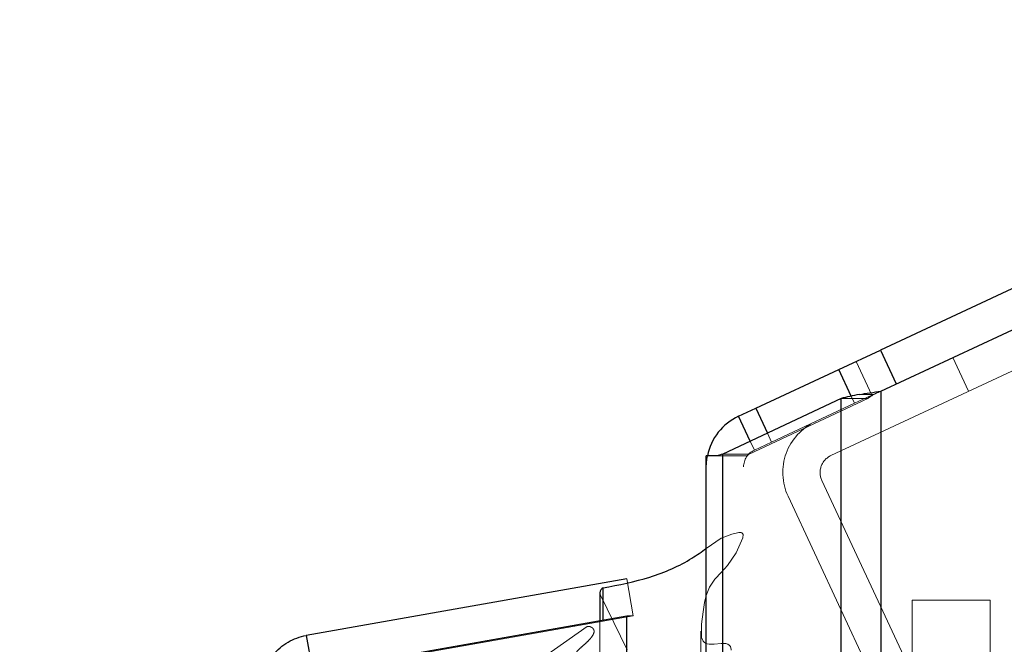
# Model space of a CAD drawing. Header units: inches. Extents: x 0.2 to 10.8, y 0.2 to 8.2.
# Tile 134 of 145: x 5.897 to 6.0026, y 5.0185 to 5.0854. Entities that reach past the tile are written whole.
import ezdxf

# ---------------------------------------------------------------- set-up
doc = ezdxf.new("R2010")
doc.units = ezdxf.units.IN
doc.header["$MEASUREMENT"] = 0
doc.linetypes.add('HIDDEN', pattern=[0.07500000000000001, 0.05, -0.025])
doc.layers.add('DIMENSIONS', color=140, linetype='Continuous')
doc.styles.add('SLDTEXTSTYLE0', font='TXT', dxfattribs={"width": 0.7})
doc.dimstyles.new('SLDDIMSTYLE4', dxfattribs={"dimtxt": 0.0849609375, "dimasz": 0.13, "dimexe": 0, "dimexo": 0.0625, "dimgap": 0.021240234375, "dimtad": 0, "dimtih": 1, "dimtoh": 1, "dimdec": 4, "dimlfac": 18, "dimzin": 12, "dimdsep": 46, "dimtxsty": 'SLDTEXTSTYLE0', "dimsah": 1, "dimcen": 0.09, "dimadec": 0, "dimazin": 3, "dimtfac": 1, "dimtdec": 0, "dimtofl": 0, "dimtmove": 0, "dimatfit": 3, "dimfxl": 0, "dimfrac": 2, "dimtolj": 1, "dimtzin": 12, "dimarcsym": 0})

# ---------------------------------------------------------------- blocks, each defined once
blk = doc.blocks.new('_D_13')
at = {"layer": 'DIMENSIONS'}
blk.add_line((6.670166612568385, 5.453165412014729), (5.89703343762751, 5.453165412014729), dxfattribs=at)
for radius, start, end in [(0.8318120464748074, 162.9447051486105, 180), (0.8318120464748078, 205.0000000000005, 222.05529485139)]:
    blk.add_arc((6.853845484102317, 5.453165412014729), radius, start, end, dxfattribs=at)
for points in [[(6.02203343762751, 5.453165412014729), (6.052040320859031, 5.581226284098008), (6.012160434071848, 5.58432380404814)], [(6.099967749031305, 5.101626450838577), (6.146449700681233, 4.978584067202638), (6.181284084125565, 4.998245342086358)]]:
    blk.add_solid(points, dxfattribs=at)
at = {"layer": 'DIMENSIONS', "insert": (5.935888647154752, 5.337767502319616), "char_height": 0.08333333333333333, "attachment_point": 1, "style": 'SLDTEXTSTYLE0'}
blk.add_mtext('25°', dxfattribs=at)

msp = doc.modelspace()

# ---------------------------------------------------------------- linework, layer by layer
at = {"color": 7, "linetype": 'Continuous', "lineweight": 25}
for p, q in [((6.853845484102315, 5.453165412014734), (5.989305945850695, 5.050024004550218)), ((5.989364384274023, 5.045637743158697), (6.855535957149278, 5.449540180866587)), ((5.984855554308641, 5.04794875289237), (5.989305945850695, 5.050024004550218)), ((5.989305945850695, 5.050024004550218), (5.990996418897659, 5.04639877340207)), ((5.975954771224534, 5.043798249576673), (5.984855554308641, 5.04794875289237)), ((5.986186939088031, 5.04509358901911), (5.984855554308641, 5.04794875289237)), ((5.989364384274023, 5.045637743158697), (5.989364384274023, 3.081751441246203)), ((5.985121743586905, 5.044850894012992), (5.972404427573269, 5.038868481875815)), ((5.985121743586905, 3.081751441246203), (5.985121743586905, 5.044850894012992)), ((5.974111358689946, 5.042938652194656), (5.975954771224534, 5.043798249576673)), ((5.975360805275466, 5.040259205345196), (5.974111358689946, 5.042938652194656)), ((5.975954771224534, 5.043798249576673), (5.977201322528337, 5.041125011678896)), ((5.97064706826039, 3.081751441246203), (5.97064706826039, 5.038695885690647)), ((5.971778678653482, 5.038695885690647), (5.97064706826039, 5.038695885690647)), ((5.972404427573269, 3.081751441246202), (5.972404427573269, 5.038868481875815)), ((5.962111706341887, 5.025505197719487), (5.927764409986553, 5.019448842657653)), ((5.959238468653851, 5.024026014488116), (5.959238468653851, 5.021053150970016)), ((5.959578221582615, 5.021113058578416), (5.959578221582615, 5.024537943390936)), ((5.927764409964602, 5.015503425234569), (5.962111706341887, 5.021559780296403)), ((5.962111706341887, 3.099154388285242), (5.962111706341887, 5.021559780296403)), ((5.962111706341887, 5.021559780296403), (5.962157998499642, 5.021559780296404)), ((5.927764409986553, 5.019448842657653), (5.928439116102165, 5.015622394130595))]:
    msp.add_line(p, q, dxfattribs=at)
at = {"color": 7, "linetype": 'HIDDEN', "lineweight": 18}
for p, q in [((5.984003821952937, 5.038724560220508), (6.028664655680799, 5.059550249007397)), ((5.997078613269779, 5.049234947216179), (5.998769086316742, 5.045609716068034)), ((5.988389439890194, 5.045183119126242), (5.986698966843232, 5.048808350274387)), ((5.986546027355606, 5.044323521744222), (5.986186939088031, 5.04509358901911)), ((5.989339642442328, 5.045626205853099), (5.986546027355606, 5.044323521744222)), ((5.988599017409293, 5.045271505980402), (5.987068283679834, 5.045271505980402)), ((5.989364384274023, 5.045637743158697), (5.989364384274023, 3.081751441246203)), ((5.989364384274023, 3.081751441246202), (5.989364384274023, 5.045637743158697)), ((5.989364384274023, 3.081751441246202), (5.989364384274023, 5.045637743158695)), ((5.975232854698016, 5.038868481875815), (5.987950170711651, 5.044850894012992)), ((5.986546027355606, 5.044323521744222), (5.977645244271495, 5.040173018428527)), ((5.987950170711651, 5.044850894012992), (5.985121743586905, 5.044850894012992)), ((5.985121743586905, 3.081751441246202), (5.985121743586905, 5.04485089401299)), ((5.987950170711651, 3.081751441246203), (5.987950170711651, 5.044850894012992)), ((5.987950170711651, 3.081751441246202), (5.987950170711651, 5.04485089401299)), ((5.977201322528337, 5.041125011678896), (5.977645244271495, 5.040173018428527)), ((5.975801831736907, 5.039313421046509), (5.975360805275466, 5.040259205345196)), ((5.977645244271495, 5.040173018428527), (5.975801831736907, 5.039313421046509)), ((5.975024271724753, 5.038695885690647), (5.971778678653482, 5.038695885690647)), ((5.975232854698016, 5.038868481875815), (5.972404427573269, 5.038868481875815)), ((5.972404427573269, 3.081751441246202), (5.972404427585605, 5.038868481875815)), ((5.974647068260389, 3.081751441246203), (5.974647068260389, 5.038695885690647)), ((5.975232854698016, 3.081751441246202), (5.975232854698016, 5.038868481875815)), ((5.975232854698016, 3.081751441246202), (5.975232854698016, 5.038868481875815)), ((5.996560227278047, 5.00706485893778), (5.983036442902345, 5.036066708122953)), ((5.992934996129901, 5.005374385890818), (5.979411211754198, 5.03437623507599)), ((5.97064706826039, 5.028785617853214), (5.972234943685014, 5.029873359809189)), ((5.972234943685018, 3.090840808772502), (5.972234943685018, 5.029873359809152)), ((5.962111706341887, 5.025505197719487), (5.962806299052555, 5.02156596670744)), ((5.959294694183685, 3.096931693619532), (5.959294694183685, 5.023782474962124)), ((5.962162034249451, 5.017903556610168), (5.959294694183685, 5.023782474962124)), ((5.959294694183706, 3.096931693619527), (5.959294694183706, 5.023782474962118)), ((5.99273193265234, 5.023242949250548), (6.001065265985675, 5.023242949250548)), ((5.99273193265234, 5.016298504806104), (5.99273193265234, 5.023242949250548)), ((6.001065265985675, 5.023242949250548), (6.001065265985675, 5.016298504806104)), ((5.962806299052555, 5.02156596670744), (5.92845900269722, 5.015509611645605)), ((5.928459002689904, 5.015503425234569), (5.962806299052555, 5.021559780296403)), ((5.959238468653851, 5.021053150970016), (5.959238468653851, 3.099661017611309)), ((5.959578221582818, 3.099601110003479), (5.959578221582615, 5.021113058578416)), ((5.962157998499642, 5.021559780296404), (5.962806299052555, 5.021559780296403)), ((5.962806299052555, 3.09915438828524), (5.962806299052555, 5.021559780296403)), ((5.948476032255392, 5.013825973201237), (5.957869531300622, 5.020403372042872)), ((5.957869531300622, 3.100310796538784), (5.957869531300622, 5.020403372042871)), ((5.958531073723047, 3.10114738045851), (5.958531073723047, 5.019592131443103)), ((5.97006480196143, 5.019904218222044), (5.97006480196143, 5.019903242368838)), ((5.970064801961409, 5.019903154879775), (5.970064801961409, 3.100818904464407))]:
    msp.add_line(p, q, dxfattribs=at)
at = {"color": 7, "linetype": 'HIDDEN', "lineweight": 18, "flags": 128}
for points in [[(5.97064706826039, 5.037500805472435), (5.970707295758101, 5.038348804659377), (5.97076729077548, 5.038695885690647)], [(5.972234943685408, 5.029873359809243), (5.973374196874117, 5.030310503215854), (5.974151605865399, 5.030492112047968), (5.974310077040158, 5.030491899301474), (5.974383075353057, 5.030480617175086), (5.974447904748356, 5.030459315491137), (5.974501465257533, 5.030426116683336), (5.974543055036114, 5.030381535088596), (5.974593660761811, 5.030266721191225), (5.974575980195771, 5.029918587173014), (5.973854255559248, 5.028302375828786), (5.972930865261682, 5.026960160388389), (5.97225987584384, 5.026248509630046), (5.971558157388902, 5.025485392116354), (5.970979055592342, 5.024630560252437), (5.970631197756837, 5.023742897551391), (5.970459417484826, 5.022969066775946), (5.970309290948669, 5.021979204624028), (5.970114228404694, 5.020667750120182), (5.97014068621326, 5.019223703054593), (5.970317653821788, 5.018836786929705), (5.970444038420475, 5.018711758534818), (5.970576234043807, 5.018627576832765), (5.970736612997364, 5.018560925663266), (5.97094866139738, 5.018516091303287), (5.9712085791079, 5.018507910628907), (5.971507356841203, 5.018526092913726), (5.972227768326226, 5.018589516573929), (5.972418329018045, 5.018599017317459), (5.972469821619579, 5.018599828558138), (5.972484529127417, 5.018599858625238), (5.972489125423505, 5.01859984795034), (5.972490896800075, 5.018599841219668), (5.972491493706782, 5.018599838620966), (5.972491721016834, 5.018599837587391), (5.972491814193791, 5.018599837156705), (5.972491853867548, 5.018599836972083), (5.972491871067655, 5.018599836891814), (5.972491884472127, 5.018599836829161), (5.972756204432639, 5.018576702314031), (5.972953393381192, 5.018517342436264), (5.973114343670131, 5.018424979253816), (5.973245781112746, 5.018261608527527), (5.973307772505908, 5.017928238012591), (5.973299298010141, 5.017867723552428)], [(5.974573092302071, 3.090800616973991), (5.974573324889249, 4.040747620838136), (5.974573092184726, 5.029910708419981)], [(5.974573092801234, 3.0908028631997), (5.974573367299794, 4.052680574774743), (5.974573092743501, 5.0299114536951)]]:
    msp.add_lwpolyline(points, dxfattribs=at)
at = {"color": 7, "linetype": 'Continuous', "lineweight": 25}
for centre, radius, start, end in [((5.976647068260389, 5.037500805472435), 0.006000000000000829, 114.9999999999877, 168.5109861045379), ((5.959794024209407, 5.024026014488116), 0.0005555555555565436, 112.8577604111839, 180)]:
    msp.add_arc(centre, radius, start, end, dxfattribs=at)
at = {"color": 7, "linetype": 'HIDDEN', "lineweight": 18}
for centre, radius, start, end in [((5.984849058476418, 5.036911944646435), 0.006000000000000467, 115.0000000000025, 205.0000000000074), ((5.976647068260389, 5.037500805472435), 0.002000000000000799, 115.0000000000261, 180), ((5.984849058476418, 5.036911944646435), 0.001999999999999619, 114.9999999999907, 205.0000000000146), ((5.959794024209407, 5.024026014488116), 0.0005555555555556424, 180, 205.999999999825)]:
    msp.add_arc(centre, radius, start, end, dxfattribs=at)
at = {"color": 7, "linetype": 'Continuous', "lineweight": 25}
for points in [[(5.987068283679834, 5.045271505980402), (5.986341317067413, 5.045131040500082), (5.985678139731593, 5.044991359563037), (5.985121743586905, 5.044850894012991)], [(5.987068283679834, 5.045271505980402), (5.987795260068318, 5.045393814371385), (5.98857751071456, 5.045515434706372), (5.989364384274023, 5.045637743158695)], [(5.972404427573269, 5.038868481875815), (5.972176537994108, 5.038810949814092), (5.971967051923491, 5.03875341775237), (5.971778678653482, 5.038695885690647)]]:
    msp.add_open_spline(points, degree=3, dxfattribs=at)
at = {"color": 7, "linetype": 'HIDDEN', "lineweight": 18}
for points in [[(5.988599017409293, 5.045271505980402), (5.988356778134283, 5.045131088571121), (5.988135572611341, 5.044991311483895), (5.987950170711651, 5.044850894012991)], [(5.988599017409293, 5.045271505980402), (5.988840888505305, 5.045393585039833), (5.989102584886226, 5.045515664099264), (5.989364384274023, 5.045637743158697)], [(5.975232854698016, 5.038868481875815), (5.975156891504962, 5.038810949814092), (5.975087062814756, 5.03875341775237), (5.975024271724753, 5.038695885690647)]]:
    msp.add_open_spline(points, degree=3, dxfattribs=at)
at = {"color": 7, "linetype": 'Continuous', "lineweight": 25}
for points, knots in [([(5.959578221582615, 5.024537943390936), (5.96127492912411, 5.024873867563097), (5.964691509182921, 5.02555030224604), (5.968392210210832, 5.027167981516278), (5.970145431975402, 5.028425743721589), (5.97064706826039, 5.028785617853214)], [0, 0, 0, 0, 0.4132358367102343, 0.8321135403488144, 1, 1, 1, 1]), ([(5.922806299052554, 5.013539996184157), (5.922806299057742, 5.01423812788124), (5.922929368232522, 5.014936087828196), (5.923406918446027, 5.016248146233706), (5.923761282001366, 5.016861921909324), (5.924658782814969, 5.017931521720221), (5.925201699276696, 5.01838708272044), (5.926410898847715, 5.019085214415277), (5.927076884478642, 5.019327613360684), (5.927764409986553, 5.019448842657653)], [0, 0, 0, 0, 0.25, 0.25, 0.5, 0.5, 0.75, 0.75, 1, 1, 1, 1])]:
    msp.add_open_spline(points, degree=3, knots=knots, dxfattribs=at)
at = {"color": 7, "linetype": 'HIDDEN', "lineweight": 18}
msp.add_open_spline([(5.957869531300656, 5.020403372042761), (5.957893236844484, 5.02040936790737), (5.957941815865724, 5.020421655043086), (5.958022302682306, 5.020424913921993), (5.95810699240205, 5.020416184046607), (5.958194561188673, 5.020394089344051), (5.958282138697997, 5.020359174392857), (5.958366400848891, 5.020312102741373), (5.958443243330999, 5.020254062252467), (5.958513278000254, 5.020181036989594), (5.958585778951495, 5.020069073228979), (5.95864987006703, 5.019819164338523), (5.958498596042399, 5.019479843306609), (5.958200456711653, 5.019078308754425), (5.957798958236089, 5.018668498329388), (5.957309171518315, 5.018249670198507), (5.956913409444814, 5.01789425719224), (5.956657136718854, 5.017578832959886), (5.956492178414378, 5.017321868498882), (5.956350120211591, 5.017009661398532), (5.95626224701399, 5.016639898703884), (5.956266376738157, 5.016249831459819), (5.956351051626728, 5.015884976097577), (5.956507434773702, 5.015630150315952), (5.956706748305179, 5.015472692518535), (5.956949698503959, 5.015383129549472), (5.957228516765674, 5.015341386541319), (5.957535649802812, 5.01533521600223), (5.957743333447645, 5.015359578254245), (5.957848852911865, 5.015371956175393)], degree=3, knots=[0, 0, 0, 0, 0.00801566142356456, 0.0164262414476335, 0.02548130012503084, 0.03532265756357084, 0.04596838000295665, 0.05731829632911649, 0.06918684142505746, 0.08154973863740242, 0.09716460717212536, 0.1262066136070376, 0.1938647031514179, 0.250856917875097, 0.3344528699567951, 0.4187957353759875, 0.5010146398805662, 0.536112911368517, 0.5786151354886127, 0.6281782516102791, 0.6848127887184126, 0.7500089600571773, 0.8064906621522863, 0.8477526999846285, 0.8748195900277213, 0.9022650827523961, 0.9327237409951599, 0.9658184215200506, 0.9999999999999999, 0.9999999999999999, 0.9999999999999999, 0.9999999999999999], dxfattribs=at)

# ---------------------------------------------------------------- dimensions: what is measured, and where the dimension line sits
at = {"layer": 'DIMENSIONS'}
dim = msp.add_angular_dim_2l(base=(6.031229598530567, 5.576512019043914), line1=((6.720166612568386, 5.453165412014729), (6.853845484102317, 5.453165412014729)), line2=((5.984855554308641, 5.047948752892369), (6.853845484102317, 5.453165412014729)), dimstyle='SLDDIMSTYLE4', dxfattribs=at)
dim.commit()
dim.dimension.update_dxf_attribs({"geometry": '_D_13', "text_midpoint": (6.036660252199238, 5.29786062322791), "dimtype": 162})

doc.saveas('drawing.dxf')
